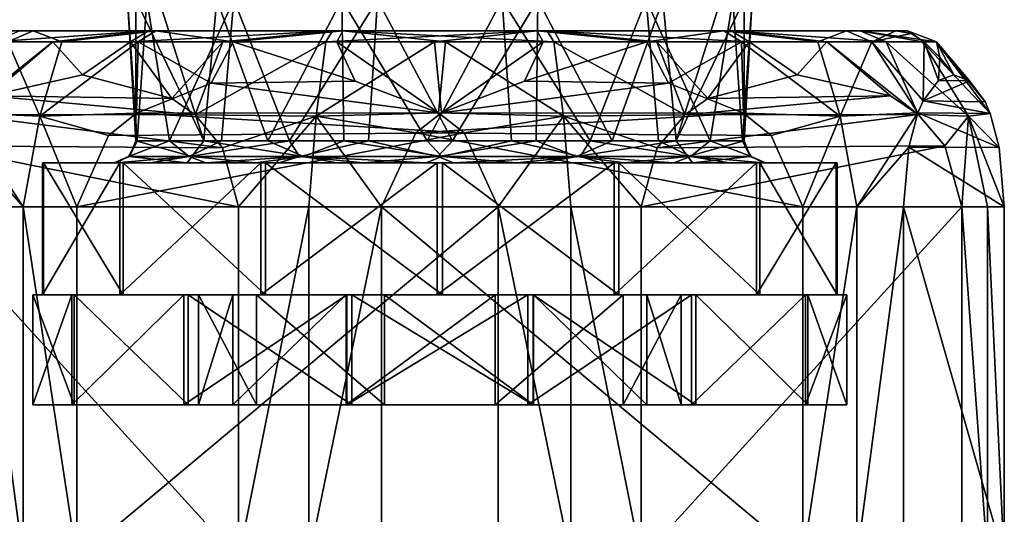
# Model space of a CAD drawing. Header units: metres. Extents: x -150 to 307, y -550 to 84.
# Tile 58 of 256: x -86 to -64, y 41 to 52. Entities that reach past the tile are written whole.
import ezdxf

# ---------------------------------------------------------------- set-up
doc = ezdxf.new("R2010")
doc.units = ezdxf.units.M
doc.layers.add('solid_26006363', color=7, linetype='CONTINUOUS')

msp = doc.modelspace()

# ---------------------------------------------------------------- linework, layer by layer
at = {"layer": 'solid_26006363'}
for points in [[(-83.599869, 52.811325, -0.043493), (-83.41156, 49.599998, 1.62491), (-83.41156, 52.811325, 1.62491)], [(-83.599869, 52.811325, -0.043493), (-83.375046, 49.599998, -1.773055), (-83.41156, 49.599998, 1.62491)], [(-83.599869, 52.811325, -0.043493), (-83.15567, 52.811325, -2.47226), (-83.375046, 49.599998, -1.773055)], [(-83.41156, 52.811325, 1.62491), (-83.41156, 49.599998, 1.62491), (-81.865974, 49.599998, 4.649338)], [(-82.887024, 52.811325, 3.100954), (-83.41156, 52.811325, 1.62491), (-81.865974, 49.599998, 4.649338)], [(-83.15567, 52.811325, -2.47226), (-82.641602, 49.599998, -3.562403), (-83.375046, 49.599998, -1.773055)], [(-83.15567, 52.811325, -2.47226), (-81.18441, 52.811325, -5.335382), (-82.641602, 49.599998, -3.562403)], [(-81.567879, 52.811325, 4.972589), (-82.887024, 52.811325, 3.100954), (-81.865974, 49.599998, 4.649338)], [(-81.18441, 52.811325, -5.335382), (-81.464485, 49.599998, -5.075818), (-82.641602, 49.599998, -3.562403)], [(-81.567879, 52.811325, 4.972589), (-81.865974, 49.599998, 4.649338), (-80.412384, 49.599998, 5.924798)], [(-78.729332, 52.811325, 6.740926), (-81.567879, 52.811325, 4.972589), (-80.412384, 49.599998, 5.924798)], [(-81.18441, 52.811325, -5.335382), (-79.918831, 49.599998, -6.222669), (-81.464485, 49.599998, -5.075818)], [(-81.18441, 52.811325, -5.335382), (-77.915222, 52.811325, -6.957524), (-79.918831, 49.599998, -6.222669)], [(-78.729332, 52.811325, 6.740926), (-80.412384, 49.599998, 5.924798), (-78.684433, 49.599998, 6.755608)], [(-77.915222, 52.811325, -6.957524), (-78.124062, 49.599998, -6.911759), (-79.918831, 49.599998, -6.222669)], [(-78.729332, 52.811325, 6.740926), (-78.684433, 49.599998, 6.755608), (-76.789787, 49.599998, 7.094084)], [(-75.084778, 52.811325, 6.957524), (-78.729332, 52.811325, 6.740926), (-76.789787, 49.599998, 7.094084)], [(-77.915222, 52.811325, -6.957524), (-76.210213, 49.599998, -7.094084), (-78.124062, 49.599998, -6.911759)], [(-77.915222, 52.811325, -6.957524), (-74.270668, 52.811325, -6.740926), (-76.210213, 49.599998, -7.094084)], [(-75.084778, 52.811325, 6.957524), (-76.789787, 49.599998, 7.094084), (-74.875938, 49.599998, 6.911759)], [(-74.270668, 52.811325, -6.740926), (-74.315567, 49.599998, -6.755608), (-76.210213, 49.599998, -7.094084)], [(-75.084778, 52.811325, 6.957524), (-74.875938, 49.599998, 6.911759), (-73.081169, 49.599998, 6.222669)], [(-71.81559, 52.811325, 5.335382), (-75.084778, 52.811325, 6.957524), (-73.081169, 49.599998, 6.222669)], [(-74.270668, 52.811325, -6.740926), (-72.587616, 49.599998, -5.924798), (-74.315567, 49.599998, -6.755608)], [(-74.270668, 52.811325, -6.740926), (-71.432121, 52.811325, -4.972589), (-72.587616, 49.599998, -5.924798)], [(-71.81559, 52.811325, 5.335382), (-73.081169, 49.599998, 6.222669), (-71.535515, 49.599998, 5.075818)], [(-71.432121, 52.811325, -4.972589), (-71.134026, 49.599998, -4.649338), (-72.587616, 49.599998, -5.924798)], [(-71.81559, 52.811325, 5.335382), (-71.535515, 49.599998, 5.075818), (-70.358398, 49.599998, 3.562403)], [(-69.84433, 52.811325, 2.47226), (-71.81559, 52.811325, 5.335382), (-70.358398, 49.599998, 3.562403)], [(-71.432121, 52.811325, -4.972589), (-70.112976, 52.811325, -3.100954), (-71.134026, 49.599998, -4.649338)], [(-71.134026, 49.599998, -4.649338), (-69.58844, 52.811325, -1.62491), (-69.58844, 49.599998, -1.62491)], [(-70.112976, 52.811325, -3.100954), (-69.58844, 52.811325, -1.62491), (-71.134026, 49.599998, -4.649338)], [(-69.84433, 52.811325, 2.47226), (-70.358398, 49.599998, 3.562403), (-69.624954, 49.599998, 1.773055)], [(-69.400131, 52.811325, 0.043493), (-69.84433, 52.811325, 2.47226), (-69.624954, 49.599998, 1.773055)], [(-69.400131, 52.811325, 0.043493), (-69.624954, 49.599998, 1.773055), (-69.58844, 49.599998, -1.62491)], [(-69.400131, 52.811325, 0.043493), (-69.58844, 49.599998, -1.62491), (-69.58844, 52.811325, -1.62491)], [(-67.258614, 52.099998, -5.283609), (-87.127693, 52.099998, -0.60985), (-86.863205, 52.099998, 2.436393)], [(-67.258614, 52.099998, -5.283609), (-86.050385, 52.099998, -4.701638), (-87.127693, 52.099998, -0.60985)], [(-86.863205, 52.099998, 2.436393), (-85.741386, 52.099998, 5.283609), (-66.136795, 52.099998, -2.436393)], [(-67.258614, 52.099998, -5.283609), (-86.863205, 52.099998, 2.436393), (-66.136795, 52.099998, -2.436393)], [(-86.315956, 51.849998, 5.61244), (-85.741386, 52.099998, 5.283609), (-86.863205, 52.099998, 2.436393)], [(-86.644257, 51.849998, -4.994655), (-86.050385, 52.099998, -4.701638), (-83.120422, 52.099998, -8.336751)], [(-86.644257, 51.849998, -4.994655), (-83.120422, 52.099998, -8.336751), (-85.2929, 51.849998, -7.108972)], [(-85.091431, 51.849998, 7.351178), (-85.741386, 52.099998, 5.283609), (-86.315956, 51.849998, 5.61244)], [(-70.04847, 52.099998, -8.467173), (-83.120422, 52.099998, -8.336751), (-86.050385, 52.099998, -4.701638)], [(-67.258614, 52.099998, -5.283609), (-70.04847, 52.099998, -8.467173), (-86.050385, 52.099998, -4.701638)], [(-85.741386, 52.099998, 5.283609), (-65.872307, 52.099998, 0.60985), (-66.136795, 52.099998, -2.436393)], [(-85.741386, 52.099998, 5.283609), (-66.949615, 52.099998, 4.701638), (-65.872307, 52.099998, 0.60985)], [(-85.741386, 52.099998, 5.283609), (-82.95153, 52.099998, 8.467173), (-66.949615, 52.099998, 4.701638)], [(-85.091431, 51.849998, 7.351178), (-82.95153, 52.099998, 8.467173), (-85.741386, 52.099998, 5.283609)], [(-85.2929, 51.849998, -7.108972), (-83.120422, 52.099998, -8.336751), (-83.531487, 51.849998, -8.854984)], [(-83.352394, 51.849998, 8.994287), (-82.95153, 52.099998, 8.467173), (-85.091431, 51.849998, 7.351178)], [(-83.531487, 51.849998, -8.854984), (-83.120422, 52.099998, -8.336751), (-78.938522, 52.099998, -10.362631)], [(-83.531487, 51.849998, -8.854984), (-78.938522, 52.099998, -10.362631), (-81.430626, 51.849998, -10.175533)], [(-81.199913, 51.849998, 10.284131), (-82.95153, 52.099998, 8.467173), (-83.352394, 51.849998, 8.994287)], [(-74.292023, 52.099998, -10.414232), (-78.938522, 52.099998, -10.362631), (-83.120422, 52.099998, -8.336751)], [(-70.04847, 52.099998, -8.467173), (-74.292023, 52.099998, -10.414232), (-83.120422, 52.099998, -8.336751)], [(-82.95153, 52.099998, 8.467173), (-69.879578, 52.099998, 8.336751), (-66.949615, 52.099998, 4.701638)], [(-82.95153, 52.099998, 8.467173), (-78.707977, 52.099998, 10.414232), (-69.879578, 52.099998, 8.336751)], [(-81.199913, 51.849998, 10.284131), (-78.707977, 52.099998, 10.414232), (-82.95153, 52.099998, 8.467173)], [(-81.430626, 51.849998, -10.175533), (-78.938522, 52.099998, -10.362631), (-79.090065, 51.849998, -11.006548)], [(-78.84478, 51.849998, 11.061399), (-78.707977, 52.099998, 10.414232), (-81.199913, 51.849998, 10.284131)], [(-79.090065, 51.849998, -11.006548), (-78.938522, 52.099998, -10.362631), (-74.292023, 52.099998, -10.414232)], [(-79.090065, 51.849998, -11.006548), (-74.292023, 52.099998, -10.414232), (-76.624542, 51.849998, -11.306503)], [(-76.375458, 51.849998, 11.306503), (-78.707977, 52.099998, 10.414232), (-78.84478, 51.849998, 11.061399)], [(-78.707977, 52.099998, 10.414232), (-74.061478, 52.099998, 10.362631), (-69.879578, 52.099998, 8.336751)], [(-73.909935, 51.849998, 11.006548), (-74.061478, 52.099998, 10.362631), (-78.707977, 52.099998, 10.414232)], [(-73.909935, 51.849998, 11.006548), (-78.707977, 52.099998, 10.414232), (-76.375458, 51.849998, 11.306503)], [(-76.624542, 51.849998, -11.306503), (-74.292023, 52.099998, -10.414232), (-74.15522, 51.849998, -11.061399)], [(-71.800087, 51.849998, -10.284131), (-74.292023, 52.099998, -10.414232), (-70.04847, 52.099998, -8.467173)], [(-74.15522, 51.849998, -11.061399), (-74.292023, 52.099998, -10.414232), (-71.800087, 51.849998, -10.284131)], [(-69.468513, 51.849998, 8.854984), (-69.879578, 52.099998, 8.336751), (-74.061478, 52.099998, 10.362631)], [(-71.569374, 51.849998, 10.175533), (-74.061478, 52.099998, 10.362631), (-73.909935, 51.849998, 11.006548)], [(-69.468513, 51.849998, 8.854984), (-74.061478, 52.099998, 10.362631), (-71.569374, 51.849998, 10.175533)], [(-71.800087, 51.849998, -10.284131), (-70.04847, 52.099998, -8.467173), (-69.647606, 51.849998, -8.994287)], [(-67.908569, 51.849998, -7.351178), (-70.04847, 52.099998, -8.467173), (-67.258614, 52.099998, -5.283609)], [(-69.647606, 51.849998, -8.994287), (-70.04847, 52.099998, -8.467173), (-67.908569, 51.849998, -7.351178)], [(-66.355743, 51.849998, 4.994655), (-66.949615, 52.099998, 4.701638), (-69.879578, 52.099998, 8.336751)], [(-67.7071, 51.849998, 7.108972), (-69.879578, 52.099998, 8.336751), (-69.468513, 51.849998, 8.854984)], [(-66.355743, 51.849998, 4.994655), (-69.879578, 52.099998, 8.336751), (-67.7071, 51.849998, 7.108972)], [(-67.908569, 51.849998, -7.351178), (-67.258614, 52.099998, -5.283609), (-66.684044, 51.849998, -5.61244)], [(-66.684044, 51.849998, -5.61244), (-67.258614, 52.099998, -5.283609), (-66.136795, 52.099998, -2.436393)], [(-65.211395, 51.849998, 0.648052), (-65.872307, 52.099998, 0.60985), (-66.949615, 52.099998, 4.701638)], [(-65.532127, 51.849998, 2.749229), (-66.949615, 52.099998, 4.701638), (-66.355743, 51.849998, 4.994655)], [(-65.211395, 51.849998, 0.648052), (-66.949615, 52.099998, 4.701638), (-65.532127, 51.849998, 2.749229)], [(-65.792625, 52.035416, -2.517308), (-66.684044, 51.849998, -5.61244), (-66.136795, 52.099998, -2.436393)], [(-65.792625, 52.035416, -2.517308), (-65.492912, 51.849998, -2.58777), (-66.684044, 51.849998, -5.61244)], [(-65.792625, 52.035416, -2.517308), (-66.136795, 52.099998, -2.436393), (-65.872307, 52.099998, 0.60985)], [(-65.211395, 51.849998, 0.648052), (-65.492912, 51.849998, -2.58777), (-65.872307, 52.099998, 0.60985)], [(-65.792625, 52.035416, -2.517308), (-65.872307, 52.099998, 0.60985), (-65.492912, 51.849998, -2.58777)], [(-85.2929, 51.849998, -7.108972), (-86.743233, 50.621983, -6.84058), (-87.367462, 50.198597, -6.253775)], [(-86.644257, 51.849998, -4.994655), (-85.2929, 51.849998, -7.108972), (-87.367462, 50.198597, -6.253775)], [(-87.362213, 50.231949, 6.23121), (-85.5924, 50.157188, 8.660906), (-86.315956, 51.849998, 5.61244)], [(-85.2929, 51.849998, -7.108972), (-84.622383, 51.099022, -8.834279), (-86.743233, 50.621983, -6.84058)], [(-85.5924, 50.157188, 8.660906), (-85.091431, 51.849998, 7.351178), (-86.315956, 51.849998, 5.61244)], [(-85.5924, 50.157188, 8.660906), (-83.352394, 51.849998, 8.994287), (-85.091431, 51.849998, 7.351178)], [(-85.5924, 50.157188, 8.660906), (-83.396278, 50.227928, 10.454851), (-83.352394, 51.849998, 8.994287)], [(-85.2929, 51.849998, -7.108972), (-83.531487, 51.849998, -8.854984), (-84.622383, 51.099022, -8.834279)], [(-83.531487, 51.849998, -8.854984), (-82.589066, 50.563526, -10.745698), (-84.622383, 51.099022, -8.834279)], [(-83.531487, 51.849998, -8.854984), (-81.430626, 51.849998, -10.175533), (-82.589066, 50.563526, -10.745698)], [(-83.396278, 50.227928, 10.454851), (-81.698723, 50.909107, 10.966404), (-83.352394, 51.849998, 8.994287)], [(-81.698723, 50.909107, 10.966404), (-81.199913, 51.849998, 10.284131), (-83.352394, 51.849998, 8.994287)], [(-81.430626, 51.849998, -10.175533), (-82.064209, 50.192799, -11.239092), (-82.589066, 50.563526, -10.745698)], [(-79.090065, 51.849998, -11.006548), (-79.308632, 50.157188, -12.239059), (-82.064209, 50.192799, -11.239092)], [(-81.430626, 51.849998, -10.175533), (-79.090065, 51.849998, -11.006548), (-82.064209, 50.192799, -11.239092)], [(-81.698723, 50.909107, 10.966404), (-78.421844, 50.951111, 11.953878), (-81.199913, 51.849998, 10.284131)], [(-78.421844, 50.951111, 11.953878), (-78.84478, 51.849998, 11.061399), (-81.199913, 51.849998, 10.284131)], [(-76.624542, 51.849998, -11.306503), (-76.465187, 50.232262, -12.522529), (-79.308632, 50.157188, -12.239059)], [(-79.090065, 51.849998, -11.006548), (-76.624542, 51.849998, -11.306503), (-79.308632, 50.157188, -12.239059)], [(-76.534813, 50.232262, 12.522529), (-76.375458, 51.849998, 11.306503), (-78.84478, 51.849998, 11.061399)], [(-78.421844, 50.951111, 11.953878), (-76.534813, 50.232262, 12.522529), (-78.84478, 51.849998, 11.061399)], [(-76.624542, 51.849998, -11.306503), (-74.15522, 51.849998, -11.061399), (-76.465187, 50.232262, -12.522529)], [(-76.534813, 50.232262, 12.522529), (-73.691368, 50.157188, 12.239059), (-76.375458, 51.849998, 11.306503)], [(-74.15522, 51.849998, -11.061399), (-74.578156, 50.951111, -11.953878), (-76.465187, 50.232262, -12.522529)], [(-73.691368, 50.157188, 12.239059), (-73.909935, 51.849998, 11.006548), (-76.375458, 51.849998, 11.306503)], [(-71.800087, 51.849998, -10.284131), (-71.301277, 50.909107, -10.966404), (-74.578156, 50.951111, -11.953878)], [(-74.15522, 51.849998, -11.061399), (-71.800087, 51.849998, -10.284131), (-74.578156, 50.951111, -11.953878)], [(-70.935791, 50.192799, 11.239092), (-71.569374, 51.849998, 10.175533), (-73.909935, 51.849998, 11.006548)], [(-73.691368, 50.157188, 12.239059), (-70.935791, 50.192799, 11.239092), (-73.909935, 51.849998, 11.006548)], [(-71.800087, 51.849998, -10.284131), (-69.647606, 51.849998, -8.994287), (-71.301277, 50.909107, -10.966404)], [(-70.410934, 50.563526, 10.745698), (-69.468513, 51.849998, 8.854984), (-71.569374, 51.849998, 10.175533)], [(-70.935791, 50.192799, 11.239092), (-70.410934, 50.563526, 10.745698), (-71.569374, 51.849998, 10.175533)], [(-69.647606, 51.849998, -8.994287), (-69.603722, 50.227928, -10.454851), (-71.301277, 50.909107, -10.966404)], [(-70.410934, 50.563526, 10.745698), (-68.377617, 51.099022, 8.834279), (-69.468513, 51.849998, 8.854984)], [(-69.647606, 51.849998, -8.994287), (-67.4076, 50.157188, -8.660906), (-69.603722, 50.227928, -10.454851)], [(-69.647606, 51.849998, -8.994287), (-67.908569, 51.849998, -7.351178), (-67.4076, 50.157188, -8.660906)], [(-68.377617, 51.099022, 8.834279), (-67.7071, 51.849998, 7.108972), (-69.468513, 51.849998, 8.854984)], [(-68.377617, 51.099022, 8.834279), (-66.256767, 50.621983, 6.84058), (-67.7071, 51.849998, 7.108972)], [(-67.908569, 51.849998, -7.351178), (-66.684044, 51.849998, -5.61244), (-67.4076, 50.157188, -8.660906)], [(-65.632538, 50.198597, 6.253775), (-66.355743, 51.849998, 4.994655), (-67.7071, 51.849998, 7.108972)], [(-66.256767, 50.621983, 6.84058), (-65.632538, 50.198597, 6.253775), (-67.7071, 51.849998, 7.108972)], [(-66.684044, 51.849998, -5.61244), (-65.637787, 50.231949, -6.23121), (-67.4076, 50.157188, -8.660906)], [(-66.684044, 51.849998, -5.61244), (-65.515968, 50.509827, -5.713054), (-65.637787, 50.231949, -6.23121)], [(-66.684044, 51.849998, -5.61244), (-65.492912, 51.849998, -2.58777), (-65.515968, 50.509827, -5.713054)], [(-64.487312, 50.157188, 3.657652), (-65.532127, 51.849998, 2.749229), (-66.355743, 51.849998, 4.994655)], [(-65.632538, 50.198597, 6.253775), (-64.487312, 50.157188, 3.657652), (-66.355743, 51.849998, 4.994655)], [(-63.994148, 50.218811, 0.760003), (-65.211395, 51.849998, 0.648052), (-65.532127, 51.849998, 2.749229)], [(-64.487312, 50.157188, 3.657652), (-63.994148, 50.218811, 0.760003), (-65.532127, 51.849998, 2.749229)], [(-65.492912, 51.849998, -2.58777), (-65.165993, 50.967991, -4.224435), (-65.515968, 50.509827, -5.713054)], [(-65.492912, 51.849998, -2.58777), (-65.137016, 51.492729, -2.671442), (-65.165993, 50.967991, -4.224435)], [(-65.211395, 51.849998, 0.648052), (-65.137016, 51.492729, -2.671442), (-65.492912, 51.849998, -2.58777)], [(-65.211395, 51.849998, 0.648052), (-64.818489, 51.099998, -2.746327), (-65.137016, 51.492729, -2.671442)], [(-64.463768, 50.962273, -1.237519), (-64.818489, 51.099998, -2.746327), (-65.211395, 51.849998, 0.648052)], [(-64.106506, 50.480968, 0.28209), (-64.463768, 50.962273, -1.237519), (-65.211395, 51.849998, 0.648052)], [(-63.994148, 50.218811, 0.760003), (-64.106506, 50.480968, 0.28209), (-65.211395, 51.849998, 0.648052)], [(-65.137016, 51.492729, -2.671442), (-64.818489, 51.099998, -2.746327), (-65.165993, 50.967991, -4.224435)], [(-82.589066, 50.563526, -10.745698), (-86.743233, 50.621983, -6.84058), (-84.622383, 51.099022, -8.834279)], [(-70.410934, 50.563526, 10.745698), (-66.256767, 50.621983, 6.84058), (-68.377617, 51.099022, 8.834279)], [(-64.463768, 50.962273, -1.237519), (-65.165993, 50.967991, -4.224435), (-64.818489, 51.099998, -2.746327)], [(-83.396278, 50.227928, 10.454851), (-76.534813, 50.232262, 12.522529), (-81.698723, 50.909107, 10.966404)], [(-81.698723, 50.909107, 10.966404), (-76.534813, 50.232262, 12.522529), (-78.421844, 50.951111, 11.953878)], [(-71.301277, 50.909107, -10.966404), (-76.465187, 50.232262, -12.522529), (-74.578156, 50.951111, -11.953878)], [(-69.603722, 50.227928, -10.454851), (-76.465187, 50.232262, -12.522529), (-71.301277, 50.909107, -10.966404)], [(-64.463768, 50.962273, -1.237519), (-65.515968, 50.509827, -5.713054), (-65.165993, 50.967991, -4.224435)], [(-64.106506, 50.480968, 0.28209), (-65.515968, 50.509827, -5.713054), (-64.463768, 50.962273, -1.237519)], [(-82.064209, 50.192799, -11.239092), (-87.367462, 50.198597, -6.253775), (-86.743233, 50.621983, -6.84058)], [(-82.064209, 50.192799, -11.239092), (-86.743233, 50.621983, -6.84058), (-82.589066, 50.563526, -10.745698)], [(-70.935791, 50.192799, 11.239092), (-65.632538, 50.198597, 6.253775), (-66.256767, 50.621983, 6.84058)], [(-70.935791, 50.192799, 11.239092), (-66.256767, 50.621983, 6.84058), (-70.410934, 50.563526, 10.745698)], [(-63.994148, 50.218811, 0.760003), (-65.637787, 50.231949, -6.23121), (-65.515968, 50.509827, -5.713054)], [(-63.994148, 50.218811, 0.760003), (-65.515968, 50.509827, -5.713054), (-64.106506, 50.480968, 0.28209)], [(-81.438347, 49.440361, -11.827428), (-87.973557, 49.485111, -5.684017), (-87.367462, 50.198597, -6.253775)], [(-81.438347, 49.440361, -11.827428), (-87.367462, 50.198597, -6.253775), (-82.064209, 50.192799, -11.239092)], [(-85.971931, 48.099998, 8.904073), (-85.5924, 50.157188, 8.660906), (-87.362213, 50.231949, 6.23121)], [(-85.971931, 48.099998, 8.904073), (-87.362213, 50.231949, 6.23121), (-87.154015, 49.456913, 7.11677)], [(-85.971931, 48.099998, 8.904073), (-84.749718, 48.099998, 10.046996), (-85.5924, 50.157188, 8.660906)], [(-84.029434, 49.722263, 10.264051), (-83.396278, 50.227928, 10.454851), (-85.5924, 50.157188, 8.660906)], [(-84.749718, 48.099998, 10.046996), (-84.029434, 49.722263, 10.264051), (-85.5924, 50.157188, 8.660906)], [(-75.950356, 49.776989, 12.698655), (-83.396278, 50.227928, 10.454851), (-84.029434, 49.722263, 10.264051)], [(-75.950356, 49.776989, 12.698655), (-76.534813, 50.232262, 12.522529), (-83.396278, 50.227928, 10.454851)], [(-81.438347, 49.440361, -11.827428), (-82.064209, 50.192799, -11.239092), (-79.308632, 50.157188, -12.239059)], [(-81.438347, 49.440361, -11.827428), (-79.308632, 50.157188, -12.239059), (-81.076096, 48.099998, -12.167965)], [(-79.475189, 48.099998, -12.654969), (-81.076096, 48.099998, -12.167965), (-79.308632, 50.157188, -12.239059)], [(-77.824989, 48.099998, -12.932301), (-79.475189, 48.099998, -12.654969), (-79.308632, 50.157188, -12.239059)], [(-77.049644, 49.776989, -12.698655), (-79.308632, 50.157188, -12.239059), (-76.465187, 50.232262, -12.522529)], [(-77.049644, 49.776989, -12.698655), (-77.824989, 48.099998, -12.932301), (-79.308632, 50.157188, -12.239059)], [(-77.049644, 49.776989, -12.698655), (-76.465187, 50.232262, -12.522529), (-69.603722, 50.227928, -10.454851)], [(-68.970566, 49.722263, -10.264051), (-77.049644, 49.776989, -12.698655), (-69.603722, 50.227928, -10.454851)], [(-75.950356, 49.776989, 12.698655), (-73.691368, 50.157188, 12.239059), (-76.534813, 50.232262, 12.522529)], [(-75.950356, 49.776989, 12.698655), (-75.175011, 48.099998, 12.932301), (-73.691368, 50.157188, 12.239059)], [(-75.175011, 48.099998, 12.932301), (-73.524811, 48.099998, 12.654969), (-73.691368, 50.157188, 12.239059)], [(-71.561653, 49.440361, 11.827428), (-70.935791, 50.192799, 11.239092), (-73.691368, 50.157188, 12.239059)], [(-73.524811, 48.099998, 12.654969), (-71.923904, 48.099998, 12.167965), (-73.691368, 50.157188, 12.239059)], [(-71.561653, 49.440361, 11.827428), (-73.691368, 50.157188, 12.239059), (-71.923904, 48.099998, 12.167965)], [(-71.561653, 49.440361, 11.827428), (-65.632538, 50.198597, 6.253775), (-70.935791, 50.192799, 11.239092)], [(-71.561653, 49.440361, 11.827428), (-65.026443, 49.485111, 5.684017), (-65.632538, 50.198597, 6.253775)], [(-68.970566, 49.722263, -10.264051), (-69.603722, 50.227928, -10.454851), (-67.4076, 50.157188, -8.660906)], [(-68.970566, 49.722263, -10.264051), (-67.4076, 50.157188, -8.660906), (-68.250282, 48.099998, -10.046996)], [(-67.028069, 48.099998, -8.904073), (-68.250282, 48.099998, -10.046996), (-67.4076, 50.157188, -8.660906)], [(-67.028069, 48.099998, -8.904073), (-67.4076, 50.157188, -8.660906), (-65.637787, 50.231949, -6.23121)], [(-65.845985, 49.456913, -7.11677), (-67.028069, 48.099998, -8.904073), (-65.637787, 50.231949, -6.23121)], [(-63.78936, 49.44799, 1.631074), (-65.845985, 49.456913, -7.11677), (-65.637787, 50.231949, -6.23121)], [(-63.78936, 49.44799, 1.631074), (-65.637787, 50.231949, -6.23121), (-63.994148, 50.218811, 0.760003)], [(-65.026443, 49.485111, 5.684017), (-64.487312, 50.157188, 3.657652), (-65.632538, 50.198597, 6.253775)], [(-65.026443, 49.485111, 5.684017), (-64.637802, 48.099998, 5.318678), (-64.487312, 50.157188, 3.657652)], [(-64.637802, 48.099998, 5.318678), (-64.052879, 48.099998, 3.750897), (-64.487312, 50.157188, 3.657652)], [(-63.78936, 49.44799, 1.631074), (-63.994148, 50.218811, 0.760003), (-64.487312, 50.157188, 3.657652)], [(-64.052879, 48.099998, 3.750897), (-63.674187, 48.099998, 2.120969), (-64.487312, 50.157188, 3.657652)], [(-63.78936, 49.44799, 1.631074), (-64.487312, 50.157188, 3.657652), (-63.674187, 48.099998, 2.120969)], [(-75.950356, 49.776989, 12.698655), (-84.029434, 49.722263, 10.264051), (-84.749718, 48.099998, 10.046996)], [(-75.950356, 49.776989, 12.698655), (-84.749718, 48.099998, 10.046996), (-75.175011, 48.099998, 12.932301)], [(-68.250282, 48.099998, -10.046996), (-77.824989, 48.099998, -12.932301), (-77.049644, 49.776989, -12.698655)], [(-68.970566, 49.722263, -10.264051), (-68.250282, 48.099998, -10.046996), (-77.049644, 49.776989, -12.698655)], [(-81.076096, 48.099998, -12.167965), (-88.362198, 48.099998, -5.318678), (-87.973557, 49.485111, -5.684017)], [(-81.438347, 49.440361, -11.827428), (-81.076096, 48.099998, -12.167965), (-87.973557, 49.485111, -5.684017)], [(-87.037209, 48.099998, 7.613623), (-85.971931, 48.099998, 8.904073), (-87.154015, 49.456913, 7.11677)], [(-83.575104, 49.246445, -1.566478), (-83.375046, 49.599998, -1.773055), (-82.641602, 49.599998, -3.562403)], [(-83.575104, 49.246445, -1.566478), (-83.554123, 49.246445, 1.658426), (-83.375046, 49.599998, -1.773055)], [(-82.194778, 49.246445, -4.481122), (-83.575104, 49.246445, -1.566478), (-82.641602, 49.599998, -3.562403)], [(-83.554123, 49.246445, 1.658426), (-83.41156, 49.599998, 1.62491), (-83.375046, 49.599998, -1.773055)], [(-82.135979, 49.246445, 4.554858), (-83.41156, 49.599998, 1.62491), (-83.554123, 49.246445, 1.658426)], [(-82.135979, 49.246445, 4.554858), (-81.865974, 49.599998, 4.649338), (-83.41156, 49.599998, 1.62491)], [(-82.194778, 49.246445, -4.481122), (-82.641602, 49.599998, -3.562403), (-81.464485, 49.599998, -5.075818)], [(-82.194778, 49.246445, -4.481122), (-81.464485, 49.599998, -5.075818), (-79.918831, 49.599998, -6.222669)], [(-79.686539, 49.246445, -6.508224), (-82.194778, 49.246445, -4.481122), (-79.918831, 49.599998, -6.222669)], [(-82.135979, 49.246445, 4.554858), (-79.601563, 49.246445, 6.549145), (-81.865974, 49.599998, 4.649338)], [(-79.601563, 49.246445, 6.549145), (-80.412384, 49.599998, 5.924798), (-81.865974, 49.599998, 4.649338)], [(-79.601563, 49.246445, 6.549145), (-78.684433, 49.599998, 6.755608), (-80.412384, 49.599998, 5.924798)], [(-79.686539, 49.246445, -6.508224), (-79.918831, 49.599998, -6.222669), (-78.124062, 49.599998, -6.911759)], [(-76.547157, 49.246445, -7.246293), (-79.686539, 49.246445, -6.508224), (-78.124062, 49.599998, -6.911759)], [(-79.601563, 49.246445, 6.549145), (-76.452843, 49.246445, 7.246293), (-78.684433, 49.599998, 6.755608)], [(-76.452843, 49.246445, 7.246293), (-76.789787, 49.599998, 7.094084), (-78.684433, 49.599998, 6.755608)], [(-76.547157, 49.246445, -7.246293), (-78.124062, 49.599998, -6.911759), (-76.210213, 49.599998, -7.094084)], [(-76.452843, 49.246445, 7.246293), (-74.875938, 49.599998, 6.911759), (-76.789787, 49.599998, 7.094084)], [(-76.547157, 49.246445, -7.246293), (-76.210213, 49.599998, -7.094084), (-74.315567, 49.599998, -6.755608)], [(-73.398438, 49.246445, -6.549145), (-76.547157, 49.246445, -7.246293), (-74.315567, 49.599998, -6.755608)], [(-76.452843, 49.246445, 7.246293), (-73.313461, 49.246445, 6.508224), (-74.875938, 49.599998, 6.911759)], [(-73.313461, 49.246445, 6.508224), (-73.081169, 49.599998, 6.222669), (-74.875938, 49.599998, 6.911759)], [(-73.398438, 49.246445, -6.549145), (-74.315567, 49.599998, -6.755608), (-72.587616, 49.599998, -5.924798)], [(-73.398438, 49.246445, -6.549145), (-72.587616, 49.599998, -5.924798), (-71.134026, 49.599998, -4.649338)], [(-70.864021, 49.246445, -4.554858), (-73.398438, 49.246445, -6.549145), (-71.134026, 49.599998, -4.649338)], [(-73.313461, 49.246445, 6.508224), (-70.805222, 49.246445, 4.481122), (-73.081169, 49.599998, 6.222669)], [(-70.805222, 49.246445, 4.481122), (-71.535515, 49.599998, 5.075818), (-73.081169, 49.599998, 6.222669)], [(-71.923904, 48.099998, 12.167965), (-64.637802, 48.099998, 5.318678), (-65.026443, 49.485111, 5.684017)], [(-71.561653, 49.440361, 11.827428), (-71.923904, 48.099998, 12.167965), (-65.026443, 49.485111, 5.684017)], [(-70.805222, 49.246445, 4.481122), (-70.358398, 49.599998, 3.562403), (-71.535515, 49.599998, 5.075818)], [(-70.864021, 49.246445, -4.554858), (-71.134026, 49.599998, -4.649338), (-69.58844, 49.599998, -1.62491)], [(-69.445877, 49.246445, -1.658426), (-70.864021, 49.246445, -4.554858), (-69.58844, 49.599998, -1.62491)], [(-70.805222, 49.246445, 4.481122), (-69.424896, 49.246445, 1.566478), (-70.358398, 49.599998, 3.562403)], [(-69.424896, 49.246445, 1.566478), (-69.624954, 49.599998, 1.773055), (-70.358398, 49.599998, 3.562403)], [(-69.445877, 49.246445, -1.658426), (-69.58844, 49.599998, -1.62491), (-69.624954, 49.599998, 1.773055)], [(-69.424896, 49.246445, 1.566478), (-69.445877, 49.246445, -1.658426), (-69.624954, 49.599998, 1.773055)], [(-65.845985, 49.456913, -7.11677), (-65.962791, 48.099998, -7.613623), (-67.028069, 48.099998, -8.904073)], [(-63.674187, 48.099998, 2.120969), (-65.962791, 48.099998, -7.613623), (-65.845985, 49.456913, -7.11677)], [(-63.78936, 49.44799, 1.631074), (-63.674187, 48.099998, 2.120969), (-65.845985, 49.456913, -7.11677)], [(-83.554123, 49.246445, 1.658426), (-83.898293, 49.099998, 1.739341), (-82.243423, 49.099998, 4.976676)], [(-83.575104, 49.246445, -1.566478), (-83.858788, 49.099998, -1.898024), (-83.898293, 49.099998, 1.739341)], [(-83.575104, 49.246445, -1.566478), (-83.898293, 49.099998, 1.739341), (-83.554123, 49.246445, 1.658426)], [(-82.194778, 49.246445, -4.481122), (-83.074219, 49.099998, -3.813163), (-83.858788, 49.099998, -1.898024)], [(-82.194778, 49.246445, -4.481122), (-83.858788, 49.099998, -1.898024), (-83.575104, 49.246445, -1.566478)], [(-82.135979, 49.246445, 4.554858), (-83.554123, 49.246445, 1.658426), (-82.243423, 49.099998, 4.976676)], [(-82.194778, 49.246445, -4.481122), (-81.814293, 49.099998, -5.432913), (-83.074219, 49.099998, -3.813163)], [(-82.135979, 49.246445, 4.554858), (-82.243423, 49.099998, 4.976676), (-80.688042, 49.099998, 6.341994)], [(-79.686539, 49.246445, -6.508224), (-81.814293, 49.099998, -5.432913), (-82.194778, 49.246445, -4.481122)], [(-82.135979, 49.246445, 4.554858), (-80.688042, 49.099998, 6.341994), (-79.601563, 49.246445, 6.549145)], [(-79.686539, 49.246445, -6.508224), (-80.159966, 49.099998, -6.660658), (-81.814293, 49.099998, -5.432913)], [(-79.601563, 49.246445, 6.549145), (-80.688042, 49.099998, 6.341994), (-78.838593, 49.099998, 7.231132)], [(-79.686539, 49.246445, -6.508224), (-78.238449, 49.099998, -7.3985), (-80.159966, 49.099998, -6.660658)], [(-76.547157, 49.246445, -7.246293), (-78.238449, 49.099998, -7.3985), (-79.686539, 49.246445, -6.508224)], [(-79.601563, 49.246445, 6.549145), (-78.838593, 49.099998, 7.231132), (-76.810608, 49.099998, 7.593632)], [(-79.601563, 49.246445, 6.549145), (-76.810608, 49.099998, 7.593632), (-76.452843, 49.246445, 7.246293)], [(-76.547157, 49.246445, -7.246293), (-76.189392, 49.099998, -7.593632), (-78.238449, 49.099998, -7.3985)], [(-76.452843, 49.246445, 7.246293), (-76.810608, 49.099998, 7.593632), (-74.761551, 49.099998, 7.3985)], [(-73.398438, 49.246445, -6.549145), (-76.189392, 49.099998, -7.593632), (-76.547157, 49.246445, -7.246293)], [(-76.452843, 49.246445, 7.246293), (-74.761551, 49.099998, 7.3985), (-73.313461, 49.246445, 6.508224)], [(-73.398438, 49.246445, -6.549145), (-74.161407, 49.099998, -7.231132), (-76.189392, 49.099998, -7.593632)], [(-73.313461, 49.246445, 6.508224), (-74.761551, 49.099998, 7.3985), (-72.840034, 49.099998, 6.660658)], [(-73.398438, 49.246445, -6.549145), (-72.311958, 49.099998, -6.341994), (-74.161407, 49.099998, -7.231132)], [(-70.864021, 49.246445, -4.554858), (-72.311958, 49.099998, -6.341994), (-73.398438, 49.246445, -6.549145)], [(-73.313461, 49.246445, 6.508224), (-72.840034, 49.099998, 6.660658), (-71.185707, 49.099998, 5.432913)], [(-73.313461, 49.246445, 6.508224), (-71.185707, 49.099998, 5.432913), (-70.805222, 49.246445, 4.481122)], [(-70.864021, 49.246445, -4.554858), (-70.756577, 49.099998, -4.976676), (-72.311958, 49.099998, -6.341994)], [(-70.805222, 49.246445, 4.481122), (-71.185707, 49.099998, 5.432913), (-69.925781, 49.099998, 3.813163)], [(-69.445877, 49.246445, -1.658426), (-70.756577, 49.099998, -4.976676), (-70.864021, 49.246445, -4.554858)], [(-70.805222, 49.246445, 4.481122), (-69.925781, 49.099998, 3.813163), (-69.141212, 49.099998, 1.898024)], [(-70.805222, 49.246445, 4.481122), (-69.141212, 49.099998, 1.898024), (-69.424896, 49.246445, 1.566478)], [(-69.445877, 49.246445, -1.658426), (-69.101707, 49.099998, -1.739341), (-70.756577, 49.099998, -4.976676)], [(-69.424896, 49.246445, 1.566478), (-69.101707, 49.099998, -1.739341), (-69.445877, 49.246445, -1.658426)], [(-69.424896, 49.246445, 1.566478), (-69.141212, 49.099998, 1.898024), (-69.101707, 49.099998, -1.739341)], [(-83.769119, 49.099998, -5.720325), (-83.769119, 46.099998, -5.720325), (-85.53125, 46.099998, -1.999458)], [(-85.53125, 49.099998, -1.999458), (-85.53125, 46.099998, -1.999458), (-85.504501, 46.099998, 2.116961)], [(-83.769119, 49.099998, -5.720325), (-85.53125, 46.099998, -1.999458), (-85.53125, 49.099998, -1.999458)], [(-85.53125, 49.099998, -1.999458), (-85.504501, 46.099998, 2.116961), (-85.504501, 49.099998, 2.116961)], [(-83.858788, 49.099998, -1.898024), (-85.53125, 49.099998, -1.999458), (-85.504501, 49.099998, 2.116961)], [(-81.814293, 49.099998, -5.432913), (-83.769119, 49.099998, -5.720325), (-85.53125, 49.099998, -1.999458)], [(-83.074219, 49.099998, -3.813163), (-81.814293, 49.099998, -5.432913), (-85.53125, 49.099998, -1.999458)], [(-83.858788, 49.099998, -1.898024), (-83.074219, 49.099998, -3.813163), (-85.53125, 49.099998, -1.999458)], [(-85.504501, 49.099998, 2.116961), (-85.504501, 46.099998, 2.116961), (-83.694283, 46.099998, 5.814088)], [(-83.694283, 49.099998, 5.814088), (-85.504501, 49.099998, 2.116961), (-83.694283, 46.099998, 5.814088)], [(-83.898293, 49.099998, 1.739341), (-85.504501, 49.099998, 2.116961), (-83.694283, 49.099998, 5.814088)], [(-83.858788, 49.099998, -1.898024), (-85.504501, 49.099998, 2.116961), (-83.898293, 49.099998, 1.739341)], [(-82.243423, 49.099998, 4.976676), (-83.898293, 49.099998, 1.739341), (-83.694283, 49.099998, 5.814088)], [(-80.567825, 49.099998, -8.307497), (-80.567825, 46.099998, -8.307497), (-83.769119, 46.099998, -5.720325)], [(-80.567825, 49.099998, -8.307497), (-83.769119, 46.099998, -5.720325), (-83.769119, 49.099998, -5.720325)], [(-76.559891, 49.099998, -9.249763), (-80.567825, 49.099998, -8.307497), (-83.769119, 49.099998, -5.720325)], [(-78.238449, 49.099998, -7.3985), (-76.559891, 49.099998, -9.249763), (-83.769119, 49.099998, -5.720325)], [(-80.159966, 49.099998, -6.660658), (-78.238449, 49.099998, -7.3985), (-83.769119, 49.099998, -5.720325)], [(-81.814293, 49.099998, -5.432913), (-80.159966, 49.099998, -6.660658), (-83.769119, 49.099998, -5.720325)], [(-83.694283, 49.099998, 5.814088), (-83.694283, 46.099998, 5.814088), (-80.458824, 46.099998, 8.360019)], [(-80.458824, 49.099998, 8.360019), (-83.694283, 49.099998, 5.814088), (-80.458824, 46.099998, 8.360019)], [(-80.688042, 49.099998, 6.341994), (-83.694283, 49.099998, 5.814088), (-80.458824, 49.099998, 8.360019)], [(-80.688042, 49.099998, 6.341994), (-82.243423, 49.099998, 4.976676), (-83.694283, 49.099998, 5.814088)], [(-78.838593, 49.099998, 7.231132), (-80.688042, 49.099998, 6.341994), (-80.458824, 49.099998, 8.360019)], [(-76.559891, 49.099998, -9.249763), (-76.559891, 46.099998, -9.249763), (-80.567825, 46.099998, -8.307497)], [(-76.559891, 49.099998, -9.249763), (-80.567825, 46.099998, -8.307497), (-80.567825, 49.099998, -8.307497)], [(-80.458824, 49.099998, 8.360019), (-80.458824, 46.099998, 8.360019), (-76.440109, 46.099998, 9.249763)], [(-76.440109, 49.099998, 9.249763), (-80.458824, 49.099998, 8.360019), (-76.440109, 46.099998, 9.249763)], [(-76.810608, 49.099998, 7.593632), (-80.458824, 49.099998, 8.360019), (-76.440109, 49.099998, 9.249763)], [(-76.810608, 49.099998, 7.593632), (-78.838593, 49.099998, 7.231132), (-80.458824, 49.099998, 8.360019)], [(-78.238449, 49.099998, -7.3985), (-76.189392, 49.099998, -7.593632), (-76.559891, 49.099998, -9.249763)], [(-74.761551, 49.099998, 7.3985), (-76.810608, 49.099998, 7.593632), (-76.440109, 49.099998, 9.249763)], [(-72.541176, 49.099998, -8.360019), (-72.541176, 46.099998, -8.360019), (-76.559891, 46.099998, -9.249763)], [(-72.541176, 49.099998, -8.360019), (-76.559891, 46.099998, -9.249763), (-76.559891, 49.099998, -9.249763)], [(-76.189392, 49.099998, -7.593632), (-72.541176, 49.099998, -8.360019), (-76.559891, 49.099998, -9.249763)], [(-76.440109, 49.099998, 9.249763), (-76.440109, 46.099998, 9.249763), (-72.432175, 46.099998, 8.307497)], [(-72.432175, 49.099998, 8.307497), (-76.440109, 49.099998, 9.249763), (-72.432175, 46.099998, 8.307497)], [(-69.230881, 49.099998, 5.720325), (-76.440109, 49.099998, 9.249763), (-72.432175, 49.099998, 8.307497)], [(-74.761551, 49.099998, 7.3985), (-76.440109, 49.099998, 9.249763), (-69.230881, 49.099998, 5.720325)], [(-76.189392, 49.099998, -7.593632), (-74.161407, 49.099998, -7.231132), (-72.541176, 49.099998, -8.360019)], [(-72.840034, 49.099998, 6.660658), (-74.761551, 49.099998, 7.3985), (-69.230881, 49.099998, 5.720325)], [(-74.161407, 49.099998, -7.231132), (-72.311958, 49.099998, -6.341994), (-72.541176, 49.099998, -8.360019)], [(-71.185707, 49.099998, 5.432913), (-72.840034, 49.099998, 6.660658), (-69.230881, 49.099998, 5.720325)], [(-69.305717, 49.099998, -5.814088), (-69.305717, 46.099998, -5.814088), (-72.541176, 46.099998, -8.360019)], [(-69.305717, 49.099998, -5.814088), (-72.541176, 46.099998, -8.360019), (-72.541176, 49.099998, -8.360019)], [(-72.311958, 49.099998, -6.341994), (-69.305717, 49.099998, -5.814088), (-72.541176, 49.099998, -8.360019)], [(-72.432175, 49.099998, 8.307497), (-72.432175, 46.099998, 8.307497), (-69.230881, 46.099998, 5.720325)], [(-69.230881, 49.099998, 5.720325), (-72.432175, 49.099998, 8.307497), (-69.230881, 46.099998, 5.720325)], [(-72.311958, 49.099998, -6.341994), (-70.756577, 49.099998, -4.976676), (-69.305717, 49.099998, -5.814088)], [(-71.185707, 49.099998, 5.432913), (-69.230881, 49.099998, 5.720325), (-67.46875, 49.099998, 1.999458)], [(-69.925781, 49.099998, 3.813163), (-71.185707, 49.099998, 5.432913), (-67.46875, 49.099998, 1.999458)], [(-70.756577, 49.099998, -4.976676), (-69.101707, 49.099998, -1.739341), (-69.305717, 49.099998, -5.814088)], [(-69.141212, 49.099998, 1.898024), (-69.925781, 49.099998, 3.813163), (-67.46875, 49.099998, 1.999458)], [(-67.495499, 49.099998, -2.116961), (-67.495499, 46.099998, -2.116961), (-69.305717, 46.099998, -5.814088)], [(-69.305717, 49.099998, -5.814088), (-67.495499, 49.099998, -2.116961), (-69.305717, 46.099998, -5.814088)], [(-69.101707, 49.099998, -1.739341), (-67.495499, 49.099998, -2.116961), (-69.305717, 49.099998, -5.814088)], [(-69.230881, 49.099998, 5.720325), (-69.230881, 46.099998, 5.720325), (-67.46875, 46.099998, 1.999458)], [(-67.46875, 49.099998, 1.999458), (-69.230881, 49.099998, 5.720325), (-67.46875, 46.099998, 1.999458)], [(-69.141212, 49.099998, 1.898024), (-67.46875, 49.099998, 1.999458), (-67.495499, 49.099998, -2.116961)], [(-69.101707, 49.099998, -1.739341), (-69.141212, 49.099998, 1.898024), (-67.495499, 49.099998, -2.116961)], [(-67.46875, 49.099998, 1.999458), (-67.46875, 46.099998, 1.999458), (-67.495499, 46.099998, -2.116961)], [(-67.495499, 49.099998, -2.116961), (-67.46875, 49.099998, 1.999458), (-67.495499, 46.099998, -2.116961)], [(-81.076096, 40.099998, -12.167965), (-88.362198, 48.099998, -5.318678), (-81.076096, 48.099998, -12.167965)], [(-81.076096, 40.099998, -12.167965), (-88.362198, 40.099998, -5.318678), (-88.362198, 48.099998, -5.318678)], [(-85.971931, 40.099998, 8.904073), (-85.971931, 48.099998, 8.904073), (-87.037209, 48.099998, 7.613623)], [(-85.971931, 40.099998, 8.904073), (-87.037209, 48.099998, 7.613623), (-87.037209, 40.099998, 7.613623)], [(-84.749718, 40.099998, 10.046996), (-84.749718, 48.099998, 10.046996), (-85.971931, 48.099998, 8.904073)], [(-85.971931, 40.099998, 8.904073), (-84.749718, 40.099998, 10.046996), (-85.971931, 48.099998, 8.904073)], [(-84.749718, 40.099998, 10.046996), (-75.175011, 48.099998, 12.932301), (-84.749718, 48.099998, 10.046996)], [(-75.175011, 40.099998, 12.932301), (-75.175011, 48.099998, 12.932301), (-84.749718, 40.099998, 10.046996)], [(-81.076096, 40.099998, -12.167965), (-81.076096, 48.099998, -12.167965), (-79.475189, 48.099998, -12.654969)], [(-79.475189, 40.099998, -12.654969), (-81.076096, 40.099998, -12.167965), (-79.475189, 48.099998, -12.654969)], [(-79.475189, 40.099998, -12.654969), (-79.475189, 48.099998, -12.654969), (-77.824989, 48.099998, -12.932301)], [(-77.824989, 40.099998, -12.932301), (-79.475189, 40.099998, -12.654969), (-77.824989, 48.099998, -12.932301)], [(-68.250282, 40.099998, -10.046996), (-77.824989, 48.099998, -12.932301), (-68.250282, 48.099998, -10.046996)], [(-68.250282, 40.099998, -10.046996), (-77.824989, 40.099998, -12.932301), (-77.824989, 48.099998, -12.932301)], [(-73.524811, 40.099998, 12.654969), (-73.524811, 48.099998, 12.654969), (-75.175011, 48.099998, 12.932301)], [(-75.175011, 40.099998, 12.932301), (-73.524811, 40.099998, 12.654969), (-75.175011, 48.099998, 12.932301)], [(-71.923904, 40.099998, 12.167965), (-71.923904, 48.099998, 12.167965), (-73.524811, 48.099998, 12.654969)], [(-73.524811, 40.099998, 12.654969), (-71.923904, 40.099998, 12.167965), (-73.524811, 48.099998, 12.654969)], [(-71.923904, 40.099998, 12.167965), (-64.637802, 48.099998, 5.318678), (-71.923904, 48.099998, 12.167965)], [(-71.923904, 40.099998, 12.167965), (-64.637802, 40.099998, 5.318678), (-64.637802, 48.099998, 5.318678)], [(-68.250282, 40.099998, -10.046996), (-68.250282, 48.099998, -10.046996), (-67.028069, 48.099998, -8.904073)], [(-67.028069, 40.099998, -8.904073), (-68.250282, 40.099998, -10.046996), (-67.028069, 48.099998, -8.904073)], [(-67.028069, 40.099998, -8.904073), (-67.028069, 48.099998, -8.904073), (-65.962791, 48.099998, -7.613623)], [(-65.962791, 40.099998, -7.613623), (-67.028069, 40.099998, -8.904073), (-65.962791, 48.099998, -7.613623)], [(-63.674187, 40.099998, 2.120969), (-65.962791, 40.099998, -7.613623), (-65.962791, 48.099998, -7.613623)], [(-63.674187, 40.099998, 2.120969), (-65.962791, 48.099998, -7.613623), (-63.674187, 48.099998, 2.120969)], [(-64.052879, 40.099998, 3.750897), (-64.052879, 48.099998, 3.750897), (-64.637802, 48.099998, 5.318678)], [(-64.637802, 40.099998, 5.318678), (-64.052879, 40.099998, 3.750897), (-64.637802, 48.099998, 5.318678)], [(-63.674187, 40.099998, 2.120969), (-63.674187, 48.099998, 2.120969), (-64.052879, 48.099998, 3.750897)], [(-64.052879, 40.099998, 3.750897), (-63.674187, 40.099998, 2.120969), (-64.052879, 48.099998, 3.750897)], [(-85.749802, 46.099998, 0.060195), (-84.807671, 46.099998, 4.067573), (-82.220093, 46.099998, 7.269319)], [(-84.859901, 46.099998, -3.959106), (-85.749802, 46.099998, 0.060195), (-82.220093, 46.099998, 7.269319)], [(-84.807671, 43.599998, 4.067573), (-84.807671, 46.099998, 4.067573), (-85.749802, 46.099998, 0.060195)], [(-85.749802, 43.599998, 0.060195), (-85.749802, 46.099998, 0.060195), (-84.859901, 46.099998, -3.959106)], [(-85.749802, 43.599998, 0.060195), (-84.807671, 43.599998, 4.067573), (-85.749802, 46.099998, 0.060195)], [(-84.859901, 43.599998, -3.959106), (-85.749802, 43.599998, 0.060195), (-84.859901, 46.099998, -3.959106)], [(-85.53125, 46.099998, -1.999458), (-69.305717, 46.099998, -5.814088), (-67.495499, 46.099998, -2.116961)], [(-85.504501, 46.099998, 2.116961), (-85.53125, 46.099998, -1.999458), (-67.495499, 46.099998, -2.116961)], [(-85.53125, 46.099998, -1.999458), (-83.769119, 46.099998, -5.720325), (-69.305717, 46.099998, -5.814088)], [(-67.46875, 46.099998, 1.999458), (-85.504501, 46.099998, 2.116961), (-67.495499, 46.099998, -2.116961)], [(-67.46875, 46.099998, 1.999458), (-83.694283, 46.099998, 5.814088), (-85.504501, 46.099998, 2.116961)], [(-84.859901, 46.099998, -3.959106), (-81.203072, 46.099998, 2.851488), (-81.980949, 46.099998, -0.457219)], [(-84.859901, 46.099998, -3.959106), (-78.499588, 46.099998, 9.031287), (-81.203072, 46.099998, 2.851488)], [(-82.314224, 46.099998, -7.194257), (-84.859901, 46.099998, -3.959106), (-81.980949, 46.099998, -0.457219)], [(-84.859901, 46.099998, -3.959106), (-82.220093, 46.099998, 7.269319), (-78.499588, 46.099998, 9.031287)], [(-84.859901, 43.599998, -3.959106), (-84.859901, 46.099998, -3.959106), (-82.314224, 46.099998, -7.194257)], [(-82.314224, 43.599998, -7.194257), (-84.859901, 43.599998, -3.959106), (-82.314224, 46.099998, -7.194257)], [(-82.220093, 43.599998, 7.269319), (-82.220093, 46.099998, 7.269319), (-84.807671, 46.099998, 4.067573)], [(-84.807671, 43.599998, 4.067573), (-82.220093, 43.599998, 7.269319), (-84.807671, 46.099998, 4.067573)], [(-83.769119, 46.099998, -5.720325), (-72.541176, 46.099998, -8.360019), (-69.305717, 46.099998, -5.814088)], [(-83.769119, 46.099998, -5.720325), (-80.567825, 46.099998, -8.307497), (-72.541176, 46.099998, -8.360019)], [(-69.230881, 46.099998, 5.720325), (-80.458824, 46.099998, 8.360019), (-83.694283, 46.099998, 5.814088)], [(-67.46875, 46.099998, 1.999458), (-69.230881, 46.099998, 5.720325), (-83.694283, 46.099998, 5.814088)], [(-82.314224, 46.099998, -7.194257), (-81.980949, 46.099998, -0.457219), (-80.665291, 46.099998, -3.591671)], [(-82.314224, 46.099998, -7.194257), (-80.665291, 46.099998, -3.591671), (-77.758736, 46.099998, -5.354026)], [(-82.314224, 46.099998, -7.194257), (-77.758736, 46.099998, -5.354026), (-78.616959, 46.099998, -9.004498)], [(-82.314224, 43.599998, -7.194257), (-82.314224, 46.099998, -7.194257), (-78.616959, 46.099998, -9.004498)], [(-78.616959, 43.599998, -9.004498), (-82.314224, 43.599998, -7.194257), (-78.616959, 46.099998, -9.004498)], [(-78.499588, 43.599998, 9.031287), (-78.499588, 46.099998, 9.031287), (-82.220093, 46.099998, 7.269319)], [(-82.220093, 43.599998, 7.269319), (-78.499588, 43.599998, 9.031287), (-82.220093, 46.099998, 7.269319)], [(-81.980949, 46.099998, -0.457219), (-81.980949, 43.599998, -0.457219), (-80.665291, 43.599998, -3.591671)], [(-80.665291, 46.099998, -3.591671), (-81.980949, 46.099998, -0.457219), (-80.665291, 43.599998, -3.591671)], [(-81.203072, 46.099998, 2.851488), (-81.203072, 43.599998, 2.851488), (-81.980949, 43.599998, -0.457219)], [(-81.980949, 46.099998, -0.457219), (-81.203072, 46.099998, 2.851488), (-81.980949, 43.599998, -0.457219)], [(-78.628609, 46.099998, 5.071369), (-78.628609, 43.599998, 5.071369), (-81.203072, 43.599998, 2.851488)], [(-81.203072, 46.099998, 2.851488), (-78.628609, 46.099998, 5.071369), (-81.203072, 43.599998, 2.851488)], [(-78.499588, 46.099998, 9.031287), (-78.628609, 46.099998, 5.071369), (-81.203072, 46.099998, 2.851488)], [(-80.665291, 46.099998, -3.591671), (-80.665291, 43.599998, -3.591671), (-77.758736, 43.599998, -5.354026)], [(-77.758736, 46.099998, -5.354026), (-80.665291, 46.099998, -3.591671), (-77.758736, 43.599998, -5.354026)], [(-80.567825, 46.099998, -8.307497), (-76.559891, 46.099998, -9.249763), (-72.541176, 46.099998, -8.360019)], [(-72.432175, 46.099998, 8.307497), (-76.440109, 46.099998, 9.249763), (-80.458824, 46.099998, 8.360019)], [(-69.230881, 46.099998, 5.720325), (-72.432175, 46.099998, 8.307497), (-80.458824, 46.099998, 8.360019)], [(-75.241264, 46.099998, 5.354026), (-75.241264, 43.599998, 5.354026), (-78.628609, 43.599998, 5.071369)], [(-78.628609, 46.099998, 5.071369), (-75.241264, 46.099998, 5.354026), (-78.628609, 43.599998, 5.071369)], [(-74.383041, 46.099998, 9.004498), (-75.241264, 46.099998, 5.354026), (-78.628609, 46.099998, 5.071369)], [(-78.499588, 46.099998, 9.031287), (-74.383041, 46.099998, 9.004498), (-78.628609, 46.099998, 5.071369)], [(-74.371391, 46.099998, -5.071369), (-78.616959, 46.099998, -9.004498), (-77.758736, 46.099998, -5.354026)], [(-74.371391, 46.099998, -5.071369), (-74.500412, 46.099998, -9.031287), (-78.616959, 46.099998, -9.004498)], [(-78.616959, 43.599998, -9.004498), (-78.616959, 46.099998, -9.004498), (-74.500412, 46.099998, -9.031287)], [(-74.500412, 43.599998, -9.031287), (-78.616959, 43.599998, -9.004498), (-74.500412, 46.099998, -9.031287)], [(-74.383041, 43.599998, 9.004498), (-74.383041, 46.099998, 9.004498), (-78.499588, 46.099998, 9.031287)], [(-78.499588, 43.599998, 9.031287), (-74.383041, 43.599998, 9.004498), (-78.499588, 46.099998, 9.031287)], [(-74.371391, 43.599998, -5.071369), (-77.758736, 46.099998, -5.354026), (-77.758736, 43.599998, -5.354026)], [(-74.371391, 43.599998, -5.071369), (-74.371391, 46.099998, -5.071369), (-77.758736, 46.099998, -5.354026)], [(-72.334709, 46.099998, 3.591671), (-75.241264, 43.599998, 5.354026), (-75.241264, 46.099998, 5.354026)], [(-72.334709, 43.599998, 3.591671), (-75.241264, 43.599998, 5.354026), (-72.334709, 46.099998, 3.591671)], [(-74.383041, 46.099998, 9.004498), (-70.685776, 46.099998, 7.194257), (-75.241264, 46.099998, 5.354026)], [(-72.334709, 46.099998, 3.591671), (-75.241264, 46.099998, 5.354026), (-70.685776, 46.099998, 7.194257)], [(-68.140099, 46.099998, 3.959106), (-70.779907, 46.099998, -7.269319), (-74.500412, 46.099998, -9.031287)], [(-74.500412, 43.599998, -9.031287), (-74.500412, 46.099998, -9.031287), (-70.779907, 46.099998, -7.269319)], [(-71.796928, 46.099998, -2.851488), (-68.140099, 46.099998, 3.959106), (-74.500412, 46.099998, -9.031287)], [(-74.371391, 46.099998, -5.071369), (-71.796928, 46.099998, -2.851488), (-74.500412, 46.099998, -9.031287)], [(-74.500412, 43.599998, -9.031287), (-70.779907, 46.099998, -7.269319), (-70.779907, 43.599998, -7.269319)], [(-70.685776, 43.599998, 7.194257), (-70.685776, 46.099998, 7.194257), (-74.383041, 46.099998, 9.004498)], [(-70.685776, 43.599998, 7.194257), (-74.383041, 46.099998, 9.004498), (-74.383041, 43.599998, 9.004498)], [(-71.796928, 43.599998, -2.851488), (-71.796928, 46.099998, -2.851488), (-74.371391, 46.099998, -5.071369)], [(-71.796928, 43.599998, -2.851488), (-74.371391, 46.099998, -5.071369), (-74.371391, 43.599998, -5.071369)], [(-71.019051, 46.099998, 0.457219), (-72.334709, 46.099998, 3.591671), (-70.685776, 46.099998, 7.194257)], [(-72.334709, 43.599998, 3.591671), (-72.334709, 46.099998, 3.591671), (-71.019051, 46.099998, 0.457219)], [(-72.334709, 43.599998, 3.591671), (-71.019051, 46.099998, 0.457219), (-71.019051, 43.599998, 0.457219)], [(-71.796928, 46.099998, -2.851488), (-71.019051, 46.099998, 0.457219), (-68.140099, 46.099998, 3.959106)], [(-71.019051, 43.599998, 0.457219), (-71.019051, 46.099998, 0.457219), (-71.796928, 46.099998, -2.851488)], [(-71.019051, 43.599998, 0.457219), (-71.796928, 46.099998, -2.851488), (-71.796928, 43.599998, -2.851488)], [(-71.019051, 46.099998, 0.457219), (-70.685776, 46.099998, 7.194257), (-68.140099, 46.099998, 3.959106)], [(-67.250198, 46.099998, -0.060195), (-68.192329, 46.099998, -4.067573), (-70.779907, 46.099998, -7.269319)], [(-70.779907, 43.599998, -7.269319), (-70.779907, 46.099998, -7.269319), (-68.192329, 46.099998, -4.067573)], [(-68.140099, 46.099998, 3.959106), (-67.250198, 46.099998, -0.060195), (-70.779907, 46.099998, -7.269319)], [(-70.779907, 43.599998, -7.269319), (-68.192329, 46.099998, -4.067573), (-68.192329, 43.599998, -4.067573)], [(-68.140099, 43.599998, 3.959106), (-68.140099, 46.099998, 3.959106), (-70.685776, 46.099998, 7.194257)], [(-68.140099, 43.599998, 3.959106), (-70.685776, 46.099998, 7.194257), (-70.685776, 43.599998, 7.194257)], [(-68.192329, 43.599998, -4.067573), (-68.192329, 46.099998, -4.067573), (-67.250198, 46.099998, -0.060195)], [(-68.192329, 43.599998, -4.067573), (-67.250198, 46.099998, -0.060195), (-67.250198, 43.599998, -0.060195)], [(-67.250198, 43.599998, -0.060195), (-67.250198, 46.099998, -0.060195), (-68.140099, 46.099998, 3.959106)], [(-67.250198, 43.599998, -0.060195), (-68.140099, 46.099998, 3.959106), (-68.140099, 43.599998, 3.959106)], [(-84.859901, 43.599998, -3.959106), (-84.807671, 43.599998, 4.067573), (-85.749802, 43.599998, 0.060195)], [(-84.859901, 43.599998, -3.959106), (-82.220093, 43.599998, 7.269319), (-84.807671, 43.599998, 4.067573)], [(-82.314224, 43.599998, -7.194257), (-82.220093, 43.599998, 7.269319), (-84.859901, 43.599998, -3.959106)], [(-82.314224, 43.599998, -7.194257), (-80.665291, 43.599998, -3.591671), (-81.980949, 43.599998, -0.457219)], [(-78.616959, 43.599998, -9.004498), (-80.665291, 43.599998, -3.591671), (-82.314224, 43.599998, -7.194257)], [(-82.314224, 43.599998, -7.194257), (-81.980949, 43.599998, -0.457219), (-82.220093, 43.599998, 7.269319)], [(-82.220093, 43.599998, 7.269319), (-81.980949, 43.599998, -0.457219), (-81.203072, 43.599998, 2.851488)], [(-82.220093, 43.599998, 7.269319), (-81.203072, 43.599998, 2.851488), (-78.499588, 43.599998, 9.031287)], [(-78.499588, 43.599998, 9.031287), (-81.203072, 43.599998, 2.851488), (-78.628609, 43.599998, 5.071369)], [(-78.616959, 43.599998, -9.004498), (-77.758736, 43.599998, -5.354026), (-80.665291, 43.599998, -3.591671)], [(-78.499588, 43.599998, 9.031287), (-78.628609, 43.599998, 5.071369), (-75.241264, 43.599998, 5.354026)], [(-74.500412, 43.599998, -9.031287), (-77.758736, 43.599998, -5.354026), (-78.616959, 43.599998, -9.004498)], [(-78.499588, 43.599998, 9.031287), (-75.241264, 43.599998, 5.354026), (-74.383041, 43.599998, 9.004498)], [(-74.500412, 43.599998, -9.031287), (-74.371391, 43.599998, -5.071369), (-77.758736, 43.599998, -5.354026)], [(-72.334709, 43.599998, 3.591671), (-74.383041, 43.599998, 9.004498), (-75.241264, 43.599998, 5.354026)], [(-74.500412, 43.599998, -9.031287), (-71.796928, 43.599998, -2.851488), (-74.371391, 43.599998, -5.071369)], [(-74.500412, 43.599998, -9.031287), (-70.779907, 43.599998, -7.269319), (-71.796928, 43.599998, -2.851488)], [(-70.685776, 43.599998, 7.194257), (-74.383041, 43.599998, 9.004498), (-72.334709, 43.599998, 3.591671)], [(-70.685776, 43.599998, 7.194257), (-72.334709, 43.599998, 3.591671), (-71.019051, 43.599998, 0.457219)], [(-70.779907, 43.599998, -7.269319), (-71.019051, 43.599998, 0.457219), (-71.796928, 43.599998, -2.851488)], [(-70.779907, 43.599998, -7.269319), (-70.685776, 43.599998, 7.194257), (-71.019051, 43.599998, 0.457219)], [(-70.779907, 43.599998, -7.269319), (-68.140099, 43.599998, 3.959106), (-70.685776, 43.599998, 7.194257)], [(-70.779907, 43.599998, -7.269319), (-68.192329, 43.599998, -4.067573), (-68.140099, 43.599998, 3.959106)], [(-68.192329, 43.599998, -4.067573), (-67.250198, 43.599998, -0.060195), (-68.140099, 43.599998, 3.959106)]]:
    msp.add_3dface(points, dxfattribs=at)

doc.saveas('drawing.dxf')
